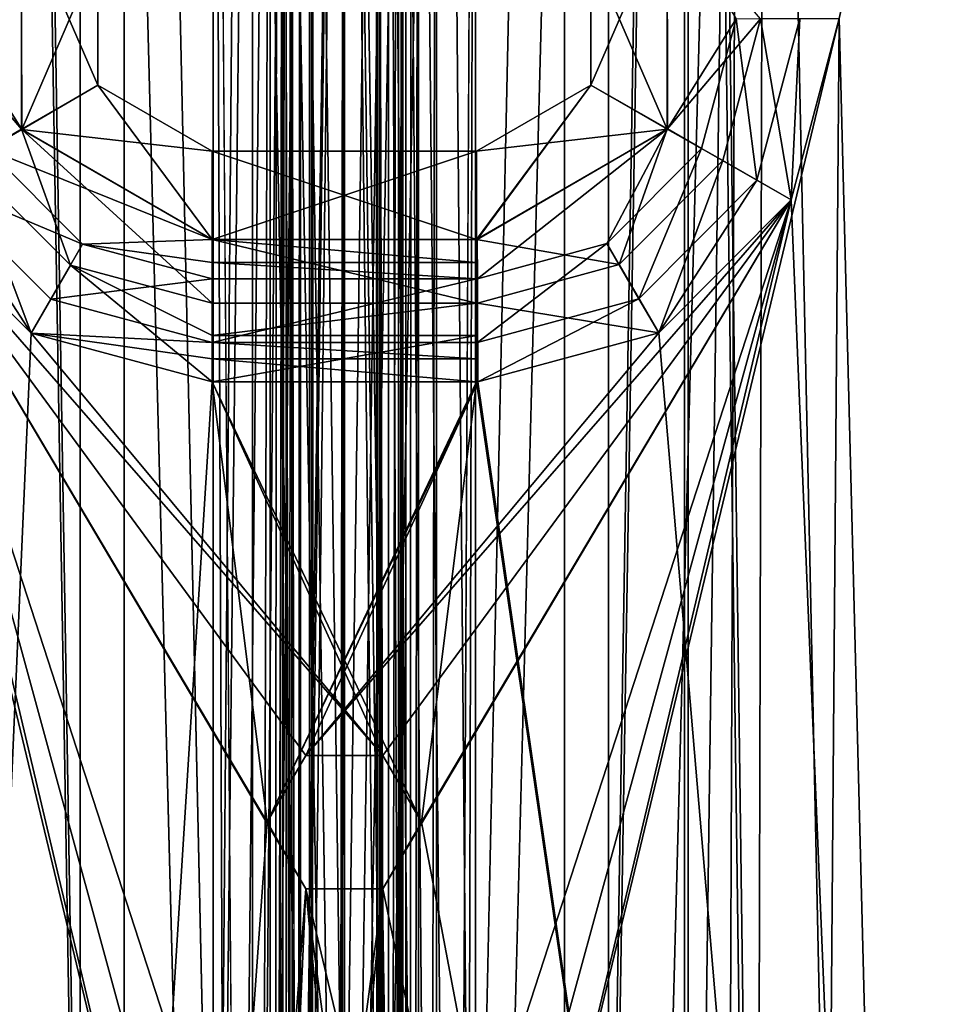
# Model space of a CAD drawing. Header units: millimetres. Extents: x -25 to 25, y -540 to 541.
# Tile 33 of 55: x -7 to 14, y 378 to 400. Entities that reach past the tile are written whole.
import ezdxf

# ---------------------------------------------------------------- set-up
doc = ezdxf.new("R2010")
doc.units = ezdxf.units.MM
doc.header["$LTSCALE"] = 33.374815
for name, color, linetype in [('10', 7, 'CONTINUOUS'), ('2', 7, 'CONTINUOUS'), ('240', 7, 'CONTINUOUS'), ('241', 7, 'CONTINUOUS'), ('243', 7, 'CONTINUOUS'), ('244', 7, 'CONTINUOUS'), ('3', 7, 'CONTINUOUS'), ('375', 7, 'CONTINUOUS'), ('377', 7, 'CONTINUOUS'), ('4', 7, 'CONTINUOUS'), ('409', 7, 'CONTINUOUS'), ('410', 7, 'CONTINUOUS'), ('411', 7, 'CONTINUOUS'), ('415', 7, 'CONTINUOUS'), ('416', 7, 'CONTINUOUS'), ('417', 7, 'CONTINUOUS'), ('418', 7, 'CONTINUOUS'), ('419', 7, 'CONTINUOUS'), ('420', 7, 'CONTINUOUS'), ('421', 7, 'CONTINUOUS'), ('423', 7, 'CONTINUOUS'), ('424', 7, 'CONTINUOUS'), ('425', 7, 'CONTINUOUS'), ('426', 7, 'CONTINUOUS'), ('428', 7, 'CONTINUOUS'), ('429', 7, 'CONTINUOUS'), ('430', 7, 'CONTINUOUS'), ('431', 7, 'CONTINUOUS'), ('432', 7, 'CONTINUOUS'), ('433', 7, 'CONTINUOUS'), ('475', 7, 'CONTINUOUS'), ('476', 7, 'CONTINUOUS'), ('496', 7, 'CONTINUOUS'), ('499', 7, 'CONTINUOUS'), ('5', 7, 'CONTINUOUS'), ('520', 7, 'CONTINUOUS'), ('522', 7, 'CONTINUOUS'), ('523', 7, 'CONTINUOUS'), ('524', 7, 'CONTINUOUS'), ('525', 7, 'CONTINUOUS'), ('526', 7, 'CONTINUOUS'), ('527', 7, 'CONTINUOUS'), ('528', 7, 'CONTINUOUS'), ('529', 7, 'CONTINUOUS'), ('530', 7, 'CONTINUOUS'), ('531', 7, 'CONTINUOUS'), ('532', 7, 'CONTINUOUS'), ('533', 7, 'CONTINUOUS'), ('7', 7, 'CONTINUOUS'), ('8', 7, 'CONTINUOUS'), ('9', 7, 'CONTINUOUS')]:
    doc.layers.add(name, color=color, linetype=linetype)

msp = doc.modelspace()

# ---------------------------------------------------------------- linework, layer by layer
at = {"layer": '10', "linetype": 'CONTINUOUS'}
for points in [[(5, 0, -5), (5, 458.5, -5), (-5, 0, -5), (5, 0, -5)], [(-5, 0, -5), (5, 458.5, -5), (1.25, 435.7, -5), (-5, 0, -5)], [(-5, 458.5, -5), (-5, 0, -5), (-1.25, 435.7, -5), (-5, 458.5, -5)], [(-5, 0, -5), (1.25, 435.7, -5), (0.884, 434.816, -5), (-5, 0, -5)], [(-1.25, 435.7, -5), (-5, 0, -5), (-0.884, 434.816, -5), (-1.25, 435.7, -5)], [(-0.884, 434.816, -5), (-5, 0, -5), (0, 434.45, -5), (-0.884, 434.816, -5)], [(0, 434.45, -5), (-5, 0, -5), (0.884, 434.816, -5), (0, 434.45, -5)]]:
    msp.add_3dface(points, dxfattribs=at)
at = {"layer": '2', "linetype": 'CONTINUOUS'}
for points in [[(6, 458.5, -6), (6, 458.5, 6), (6, 0, 6), (6, 458.5, -6)], [(6, 0, -6), (6, 458.5, -6), (6, 0, 6), (6, 0, -6)]]:
    msp.add_3dface(points, dxfattribs=at)
at = {"layer": '240', "linetype": 'CONTINUOUS'}
for points in [[(7.726, -469.5, 23.776), (-7.725, -469.5, 23.777), (7.725, 470.5, 23.776), (7.726, -469.5, 23.776)], [(-7.725, -469.5, 23.777), (-7.725, 470.5, 23.777), (7.725, 470.5, 23.776), (-7.725, -469.5, 23.777)], [(7.726, -469.5, 23.776), (7.725, 470.5, 23.776), (20.225, 470.5, 14.695), (7.726, -469.5, 23.776)], [(20.225, -469.5, 14.695), (7.726, -469.5, 23.776), (20.225, 470.5, 14.695), (20.225, -469.5, 14.695)]]:
    msp.add_3dface(points, dxfattribs=at)
at = {"layer": '241', "linetype": 'CONTINUOUS'}
for points in [[(-7.726, -469.5, -23.776), (7.725, -469.5, -23.777), (-7.725, 470.5, -23.776), (-7.726, -469.5, -23.776)], [(7.725, -469.5, -23.777), (7.725, 470.5, -23.777), (-7.725, 470.5, -23.776), (7.725, -469.5, -23.777)], [(7.725, -469.5, -23.777), (20.225, -469.5, -14.695), (7.725, 470.5, -23.777), (7.725, -469.5, -23.777)], [(20.225, -469.5, -14.695), (20.225, 470.5, -14.695), (7.725, 470.5, -23.777), (20.225, -469.5, -14.695)]]:
    msp.add_3dface(points, dxfattribs=at)
at = {"layer": '243', "linetype": 'CONTINUOUS'}
for points in [[(7.802, -469.5, -24.014), (-7.803, -469.5, -24.014), (7.802, 470.5, -24.014), (7.802, -469.5, -24.014)], [(7.802, 470.5, -24.014), (-7.803, -469.5, -24.014), (-7.803, 470.5, -24.014), (7.802, 470.5, -24.014)], [(20.427, -469.5, -14.842), (7.802, -469.5, -24.014), (20.427, 470.5, -14.842), (20.427, -469.5, -14.842)], [(20.427, 470.5, -14.842), (7.802, -469.5, -24.014), (7.802, 470.5, -24.014), (20.427, 470.5, -14.842)]]:
    msp.add_3dface(points, dxfattribs=at)
at = {"layer": '244', "linetype": 'CONTINUOUS'}
for points in [[(-7.802, -469.5, 24.014), (7.803, -469.5, 24.014), (-7.802, 470.5, 24.014), (-7.802, -469.5, 24.014)], [(-7.802, 470.5, 24.014), (7.803, -469.5, 24.014), (7.803, 470.5, 24.014), (-7.802, 470.5, 24.014)], [(7.803, -469.5, 24.014), (20.428, -469.5, 14.842), (7.803, 470.5, 24.014), (7.803, -469.5, 24.014)], [(7.803, 470.5, 24.014), (20.428, -469.5, 14.842), (20.428, 470.5, 14.842), (7.803, 470.5, 24.014)]]:
    msp.add_3dface(points, dxfattribs=at)
at = {"layer": '3', "linetype": 'CONTINUOUS'}
for points in [[(-6, 458.5, -6), (6, 0, -6), (-6, 0, -6), (-6, 458.5, -6)], [(6, 0, -6), (-6, 458.5, -6), (-2.25, 435.7, -6), (6, 0, -6)], [(6, 458.5, -6), (6, 0, -6), (2.25, 435.7, -6), (6, 458.5, -6)], [(6, 0, -6), (-2.25, 435.7, -6), (-1.591, 434.109, -6), (6, 0, -6)], [(2.25, 435.7, -6), (6, 0, -6), (1.591, 434.109, -6), (2.25, 435.7, -6)], [(0, 433.45, -6), (6, 0, -6), (-1.591, 434.109, -6), (0, 433.45, -6)], [(1.591, 434.109, -6), (6, 0, -6), (0, 433.45, -6), (1.591, 434.109, -6)]]:
    msp.add_3dface(points, dxfattribs=at)
at = {"layer": '375', "linetype": 'CONTINUOUS'}
for points in [[(16.726, 424.966, -523.1), (11.236, 399.98, -523.1), (10.625, 322.482, -523.1), (16.726, 424.966, -523.1)], [(12.375, 322.482, -523.1), (16.726, 424.966, -523.1), (10.625, 322.482, -523.1), (12.375, 322.482, -523.1)], [(13.25, 320.966, -523.1), (16.726, 424.966, -523.1), (12.375, 322.482, -523.1), (13.25, 320.966, -523.1)], [(16.726, 172.966, -523.1), (16.726, 424.966, -523.1), (13.25, 320.966, -523.1), (16.726, 172.966, -523.1)], [(11.236, 399.98, -523.1), (10.142, 395.864, -523.1), (1.75, 360.466, -523.1), (11.236, 399.98, -523.1)], [(10.625, 322.482, -523.1), (11.236, 399.98, -523.1), (1.75, 360.466, -523.1), (10.625, 322.482, -523.1)], [(-10.128, 395.841, -523.1), (-16.726, 172.966, -523.1), (-7.114, 392.832, -523.1), (-10.128, 395.841, -523.1)], [(10.142, 395.864, -523.1), (7.138, 392.845, -523.1), (-0.875, 383.246, -523.1), (10.142, 395.864, -523.1)], [(0.875, 383.246, -523.1), (10.142, 395.864, -523.1), (-0.875, 383.246, -523.1), (0.875, 383.246, -523.1)], [(10.142, 395.864, -523.1), (0.875, 380.215, -523.1), (-0.875, 361.982, -523.1), (10.142, 395.864, -523.1)], [(0.875, 361.982, -523.1), (10.142, 395.864, -523.1), (-0.875, 361.982, -523.1), (0.875, 361.982, -523.1)], [(1.75, 381.73, -523.1), (10.142, 395.864, -523.1), (0.875, 383.246, -523.1), (1.75, 381.73, -523.1)], [(10.142, 395.864, -523.1), (1.75, 381.73, -523.1), (0.875, 380.215, -523.1), (10.142, 395.864, -523.1)], [(1.75, 360.466, -523.1), (10.142, 395.864, -523.1), (0.875, 361.982, -523.1), (1.75, 360.466, -523.1)], [(-7.114, 392.832, -523.1), (-16.726, 172.966, -523.1), (-3, 391.73, -523.1), (-7.114, 392.832, -523.1)], [(7.138, 392.845, -523.1), (3.027, 391.73, -523.1), (-0.875, 383.246, -523.1), (7.138, 392.845, -523.1)], [(-3, 391.73, -523.1), (-16.726, 172.966, -523.1), (-1.75, 381.73, -523.1), (-3, 391.73, -523.1)], [(3, 391.73, -523.1), (-3, 391.73, -523.1), (-1.75, 381.73, -523.1), (3, 391.73, -523.1)], [(3.014, 391.73, -523.1), (3, 391.73, -523.1), (-1.75, 381.73, -523.1), (3.014, 391.73, -523.1)], [(3.027, 391.73, -523.1), (3.014, 391.73, -523.1), (-1.75, 381.73, -523.1), (3.027, 391.73, -523.1)], [(-0.875, 383.246, -523.1), (3.027, 391.73, -523.1), (-1.75, 381.73, -523.1), (-0.875, 383.246, -523.1)], [(-1.75, 381.73, -523.1), (-16.726, 172.966, -523.1), (-0.875, 380.215, -523.1), (-1.75, 381.73, -523.1)], [(-0.875, 380.215, -523.1), (-16.726, 172.966, -523.1), (-1.75, 360.466, -523.1), (-0.875, 380.215, -523.1)], [(0.875, 380.215, -523.1), (-0.875, 380.215, -523.1), (-1.75, 360.466, -523.1), (0.875, 380.215, -523.1)], [(-0.875, 361.982, -523.1), (0.875, 380.215, -523.1), (-1.75, 360.466, -523.1), (-0.875, 361.982, -523.1)]]:
    msp.add_3dface(points, dxfattribs=at)
at = {"layer": '377', "linetype": 'CONTINUOUS'}
for points in [[(-16.726, 172.966, -524.1), (-16.726, 424.966, -524.1), (-1.75, 232.966, -524.1), (-16.726, 172.966, -524.1)], [(-16.726, 424.966, -524.1), (-11.236, 399.953, -524.1), (0.875, 234.482, -524.1), (-16.726, 424.966, -524.1)], [(-1.75, 232.966, -524.1), (-16.726, 424.966, -524.1), (-0.875, 234.482, -524.1), (-1.75, 232.966, -524.1)], [(-0.875, 234.482, -524.1), (-16.726, 424.966, -524.1), (0.875, 234.482, -524.1), (-0.875, 234.482, -524.1)], [(11.236, 399.98, -524.1), (16.726, 424.966, -524.1), (13.25, 320.966, -524.1), (11.236, 399.98, -524.1)], [(16.726, 424.966, -524.1), (16.726, 172.966, -524.1), (13.25, 320.966, -524.1), (16.726, 424.966, -524.1)], [(-11.236, 399.953, -524.1), (-10.128, 395.84, -524.1), (-1.75, 360.466, -524.1), (-11.236, 399.953, -524.1)], [(-11.236, 399.953, -524.1), (-1.75, 360.466, -524.1), (0.875, 234.482, -524.1), (-11.236, 399.953, -524.1)], [(10.142, 395.864, -524.1), (11.236, 399.98, -524.1), (13.25, 320.966, -524.1), (10.142, 395.864, -524.1)], [(-10.128, 395.84, -524.1), (-7.114, 392.832, -524.1), (0.875, 383.246, -524.1), (-10.128, 395.84, -524.1)], [(-1.75, 381.73, -524.1), (-10.128, 395.84, -524.1), (-0.875, 383.246, -524.1), (-1.75, 381.73, -524.1)], [(-10.128, 395.84, -524.1), (-1.75, 381.73, -524.1), (-0.875, 380.215, -524.1), (-10.128, 395.84, -524.1)], [(-0.875, 383.246, -524.1), (-10.128, 395.84, -524.1), (0.875, 383.246, -524.1), (-0.875, 383.246, -524.1)], [(-10.128, 395.84, -524.1), (-0.875, 380.215, -524.1), (0.875, 361.982, -524.1), (-10.128, 395.84, -524.1)], [(-1.75, 360.466, -524.1), (-10.128, 395.84, -524.1), (-0.875, 361.982, -524.1), (-1.75, 360.466, -524.1)], [(-0.875, 361.982, -524.1), (-10.128, 395.84, -524.1), (0.875, 361.982, -524.1), (-0.875, 361.982, -524.1)], [(7.138, 392.845, -524.1), (10.142, 395.864, -524.1), (13.25, 320.966, -524.1), (7.138, 392.845, -524.1)], [(-7.114, 392.832, -524.1), (-3, 391.73, -524.1), (0.875, 383.246, -524.1), (-7.114, 392.832, -524.1)], [(3.027, 391.73, -524.1), (7.138, 392.845, -524.1), (13.25, 320.966, -524.1), (3.027, 391.73, -524.1)], [(-3, 391.73, -524.1), (3, 391.73, -524.1), (1.75, 381.73, -524.1), (-3, 391.73, -524.1)], [(0.875, 383.246, -524.1), (-3, 391.73, -524.1), (1.75, 381.73, -524.1), (0.875, 383.246, -524.1)], [(1.75, 381.73, -524.1), (3, 391.73, -524.1), (13.25, 320.966, -524.1), (1.75, 381.73, -524.1)], [(3, 391.73, -524.1), (3.014, 391.73, -524.1), (13.25, 320.966, -524.1), (3, 391.73, -524.1)], [(3.014, 391.73, -524.1), (3.027, 391.73, -524.1), (13.25, 320.966, -524.1), (3.014, 391.73, -524.1)], [(0.875, 380.215, -524.1), (1.75, 381.73, -524.1), (13.25, 320.966, -524.1), (0.875, 380.215, -524.1)], [(-0.875, 380.215, -524.1), (0.875, 380.215, -524.1), (13.25, 320.966, -524.1), (-0.875, 380.215, -524.1)], [(-0.875, 380.215, -524.1), (13.25, 320.966, -524.1), (1.75, 360.466, -524.1), (-0.875, 380.215, -524.1)], [(0.875, 361.982, -524.1), (-0.875, 380.215, -524.1), (1.75, 360.466, -524.1), (0.875, 361.982, -524.1)]]:
    msp.add_3dface(points, dxfattribs=at)
at = {"layer": '4', "linetype": 'CONTINUOUS'}
for points in [[(-6, 458.5, 6), (-6, 458.5, -6), (-6, 0, -6), (-6, 458.5, 6)], [(-6, 458.5, 6), (-6, 0, -6), (-6, 0, 6), (-6, 458.5, 6)]]:
    msp.add_3dface(points, dxfattribs=at)
at = {"layer": '409', "linetype": 'CONTINUOUS'}
for points in [[(-7.114, 392.832, -524.1), (-10.128, 395.84, -524.1), (-9.354, 396.288, -524.653), (-7.114, 392.832, -524.1)], [(-6.667, 393.606, -524.653), (-7.114, 392.832, -524.1), (-9.354, 396.288, -524.653), (-6.667, 393.606, -524.653)], [(-3, 392.625, -524.653), (-7.114, 392.832, -524.1), (-6.667, 393.606, -524.653), (-3, 392.625, -524.653)], [(-3, 391.73, -524.1), (-7.114, 392.832, -524.1), (-3, 392.256, -524.249), (-3, 391.73, -524.1)], [(-3, 392.256, -524.249), (-7.114, 392.832, -524.1), (-3, 392.625, -524.653), (-3, 392.256, -524.249)]]:
    msp.add_3dface(points, dxfattribs=at)
at = {"layer": '410', "linetype": 'CONTINUOUS'}
for points in [[(-3, 392.256, -524.249), (-3, 392.625, -524.653), (3, 392.256, -524.249), (-3, 392.256, -524.249)], [(3, 392.256, -524.249), (-3, 392.625, -524.653), (3, 392.625, -524.653), (3, 392.256, -524.249)], [(3, 391.73, -524.1), (-3, 391.73, -524.1), (-3, 392.256, -524.249), (3, 391.73, -524.1)], [(3, 391.73, -524.1), (-3, 392.256, -524.249), (3, 392.256, -524.249), (3, 391.73, -524.1)]]:
    msp.add_3dface(points, dxfattribs=at)
at = {"layer": '411', "linetype": 'CONTINUOUS'}
for points in [[(10.342, 399.978, -524.653), (10.142, 395.864, -524.1), (9.366, 396.309, -524.653), (10.342, 399.978, -524.653)], [(11.236, 399.98, -524.1), (10.142, 395.864, -524.1), (10.342, 399.978, -524.653), (11.236, 399.98, -524.1)], [(9.366, 396.309, -524.653), (7.138, 392.845, -524.1), (6.688, 393.618, -524.653), (9.366, 396.309, -524.653)], [(10.142, 395.864, -524.1), (7.138, 392.845, -524.1), (9.366, 396.309, -524.653), (10.142, 395.864, -524.1)], [(6.688, 393.618, -524.653), (3.027, 391.73, -524.1), (3.024, 392.625, -524.653), (6.688, 393.618, -524.653)], [(7.138, 392.845, -524.1), (3.027, 391.73, -524.1), (6.688, 393.618, -524.653), (7.138, 392.845, -524.1)], [(3.014, 391.73, -524.1), (3, 391.73, -524.1), (3.012, 392.625, -524.653), (3.014, 391.73, -524.1)], [(3, 391.73, -524.1), (3, 392.256, -524.249), (3.012, 392.625, -524.653), (3, 391.73, -524.1)], [(3, 392.256, -524.249), (3, 392.625, -524.653), (3.012, 392.625, -524.653), (3, 392.256, -524.249)], [(3.024, 392.625, -524.653), (3.014, 391.73, -524.1), (3.012, 392.625, -524.653), (3.024, 392.625, -524.653)], [(3.027, 391.73, -524.1), (3.014, 391.73, -524.1), (3.024, 392.625, -524.653), (3.027, 391.73, -524.1)]]:
    msp.add_3dface(points, dxfattribs=at)
at = {"layer": '415', "linetype": 'CONTINUOUS'}
for points in [[(-7.327, 397.462, -528.1), (-7.336, 402.457, -528.1), (-5.598, 401.466, -528.1), (-7.327, 397.462, -528.1)], [(7.327, 402.471, -528.1), (7.336, 397.476, -528.1), (5.598, 398.467, -528.1), (7.327, 402.471, -528.1)], [(5.598, 401.466, -528.1), (7.327, 402.471, -528.1), (5.598, 398.467, -528.1), (5.598, 401.466, -528.1)], [(-5.598, 398.466, -528.1), (-7.327, 397.462, -528.1), (-5.598, 401.466, -528.1), (-5.598, 398.466, -528.1)], [(-3, 396.966, -528.1), (-7.327, 397.462, -528.1), (-5.598, 398.466, -528.1), (-3, 396.966, -528.1)], [(3.008, 394.966, -528.1), (3, 394.966, -528.1), (5.598, 398.467, -528.1), (3.008, 394.966, -528.1)], [(5.598, 398.467, -528.1), (3, 394.966, -528.1), (3, 396.966, -528.1), (5.598, 398.467, -528.1)], [(3.017, 394.966, -528.1), (3.008, 394.966, -528.1), (5.598, 398.467, -528.1), (3.017, 394.966, -528.1)], [(7.336, 397.476, -528.1), (3.017, 394.966, -528.1), (5.598, 398.467, -528.1), (7.336, 397.476, -528.1)], [(-3, 394.966, -528.1), (-7.327, 397.462, -528.1), (-3, 396.966, -528.1), (-3, 394.966, -528.1)], [(3, 394.966, -528.1), (-3, 394.966, -528.1), (3, 396.966, -528.1), (3, 394.966, -528.1)], [(3, 396.966, -528.1), (-3, 394.966, -528.1), (-3, 396.966, -528.1), (3, 396.966, -528.1)]]:
    msp.add_3dface(points, dxfattribs=at)
at = {"layer": '416', "linetype": 'CONTINUOUS'}
for points in [[(-7.336, 402.457, -528.1), (-7.327, 397.462, -528.1), (-8.894, 399.957, -527.547), (-7.336, 402.457, -528.1)], [(-8.894, 399.957, -527.547), (-7.327, 397.462, -528.1), (-8.101, 397.013, -527.547), (-8.894, 399.957, -527.547)], [(-7.327, 397.462, -528.1), (-3, 394.966, -528.1), (-8.101, 397.013, -527.547), (-7.327, 397.462, -528.1)], [(-8.101, 397.013, -527.547), (-3, 394.966, -528.1), (-5.944, 394.86, -527.547), (-8.101, 397.013, -527.547)], [(-5.944, 394.86, -527.547), (-3, 394.966, -528.1), (-3, 394.441, -527.951), (-5.944, 394.86, -527.547)], [(-3, 394.072, -527.547), (-5.944, 394.86, -527.547), (-3, 394.441, -527.951), (-3, 394.072, -527.547)]]:
    msp.add_3dface(points, dxfattribs=at)
at = {"layer": '417', "linetype": 'CONTINUOUS'}
for points in [[(-9.354, 396.288, -524.653), (-8.101, 397.013, -527.547), (-5.944, 394.86, -527.547), (-9.354, 396.288, -524.653)], [(-6.667, 393.606, -524.653), (-9.354, 396.288, -524.653), (-5.944, 394.86, -527.547), (-6.667, 393.606, -524.653)], [(-6.667, 393.606, -524.653), (-5.944, 394.86, -527.547), (-3, 394.072, -527.547), (-6.667, 393.606, -524.653)], [(-3, 392.625, -524.653), (-6.667, 393.606, -524.653), (-3, 394.072, -527.547), (-3, 392.625, -524.653)]]:
    msp.add_3dface(points, dxfattribs=at)
at = {"layer": '418', "linetype": 'CONTINUOUS'}
for points in [[(3, 392.625, -524.653), (-3, 392.625, -524.653), (3, 394.072, -527.547), (3, 392.625, -524.653)], [(-3, 392.625, -524.653), (-3, 394.072, -527.547), (3, 394.072, -527.547), (-3, 392.625, -524.653)]]:
    msp.add_3dface(points, dxfattribs=at)
at = {"layer": '419', "linetype": 'CONTINUOUS'}
for points in [[(-3, 394.966, -528.1), (3, 394.966, -528.1), (3, 394.441, -527.951), (-3, 394.966, -528.1)], [(-3, 394.441, -527.951), (-3, 394.966, -528.1), (3, 394.441, -527.951), (-3, 394.441, -527.951)], [(-3, 394.072, -527.547), (-3, 394.441, -527.951), (3, 394.072, -527.547), (-3, 394.072, -527.547)], [(3, 394.072, -527.547), (-3, 394.441, -527.951), (3, 394.441, -527.951), (3, 394.072, -527.547)]]:
    msp.add_3dface(points, dxfattribs=at)
at = {"layer": '420', "linetype": 'CONTINUOUS'}
for points in [[(7.336, 397.476, -528.1), (7.327, 402.471, -528.1), (8.894, 399.976, -527.547), (7.336, 397.476, -528.1)], [(8.111, 397.03, -527.547), (7.336, 397.476, -528.1), (8.894, 399.976, -527.547), (8.111, 397.03, -527.547)], [(3.017, 394.966, -528.1), (7.336, 397.476, -528.1), (3.019, 394.072, -527.547), (3.017, 394.966, -528.1)], [(3.019, 394.072, -527.547), (7.336, 397.476, -528.1), (5.961, 394.87, -527.547), (3.019, 394.072, -527.547)], [(5.961, 394.87, -527.547), (7.336, 397.476, -528.1), (8.111, 397.03, -527.547), (5.961, 394.87, -527.547)], [(3, 394.966, -528.1), (3.008, 394.966, -528.1), (3, 394.441, -527.951), (3, 394.966, -528.1)], [(3.008, 394.966, -528.1), (3, 394.072, -527.547), (3, 394.441, -527.951), (3.008, 394.966, -528.1)], [(3, 394.072, -527.547), (3.008, 394.966, -528.1), (3.01, 394.072, -527.547), (3, 394.072, -527.547)], [(3.008, 394.966, -528.1), (3.017, 394.966, -528.1), (3.01, 394.072, -527.547), (3.008, 394.966, -528.1)], [(3.01, 394.072, -527.547), (3.017, 394.966, -528.1), (3.019, 394.072, -527.547), (3.01, 394.072, -527.547)]]:
    msp.add_3dface(points, dxfattribs=at)
at = {"layer": '421', "linetype": 'CONTINUOUS'}
for points in [[(9.366, 396.309, -524.653), (8.111, 397.03, -527.547), (8.894, 399.976, -527.547), (9.366, 396.309, -524.653)], [(10.342, 399.978, -524.653), (9.366, 396.309, -524.653), (8.894, 399.976, -527.547), (10.342, 399.978, -524.653)], [(6.688, 393.618, -524.653), (5.961, 394.87, -527.547), (8.111, 397.03, -527.547), (6.688, 393.618, -524.653)], [(9.366, 396.309, -524.653), (6.688, 393.618, -524.653), (8.111, 397.03, -527.547), (9.366, 396.309, -524.653)], [(3.024, 392.625, -524.653), (3.019, 394.072, -527.547), (5.961, 394.87, -527.547), (3.024, 392.625, -524.653)], [(6.688, 393.618, -524.653), (3.024, 392.625, -524.653), (5.961, 394.87, -527.547), (6.688, 393.618, -524.653)], [(3.012, 392.625, -524.653), (3, 392.625, -524.653), (3.01, 394.072, -527.547), (3.012, 392.625, -524.653)], [(3, 392.625, -524.653), (3, 394.072, -527.547), (3.01, 394.072, -527.547), (3, 392.625, -524.653)], [(3.012, 392.625, -524.653), (3.01, 394.072, -527.547), (3.019, 394.072, -527.547), (3.012, 392.625, -524.653)], [(3.024, 392.625, -524.653), (3.012, 392.625, -524.653), (3.019, 394.072, -527.547), (3.024, 392.625, -524.653)]]:
    msp.add_3dface(points, dxfattribs=at)
at = {"layer": '423', "linetype": 'CONTINUOUS'}
for points in [[(-5.598, 398.466, -528.1), (-5.598, 401.466, -528.1), (-5.598, 398.467, -527.1), (-5.598, 398.466, -528.1)], [(-5.598, 398.467, -527.1), (-5.598, 401.466, -528.1), (-5.598, 401.466, -527.1), (-5.598, 398.467, -527.1)], [(-3, 396.966, -527.1), (-5.598, 398.466, -528.1), (-5.598, 398.467, -527.1), (-3, 396.966, -527.1)], [(-3, 396.966, -528.1), (-5.598, 398.466, -528.1), (-3, 396.966, -527.1), (-3, 396.966, -528.1)]]:
    msp.add_3dface(points, dxfattribs=at)
at = {"layer": '424', "linetype": 'CONTINUOUS'}
for points in [[(3, 396.966, -528.1), (-3, 396.966, -528.1), (3, 396.966, -527.1), (3, 396.966, -528.1)], [(-3, 396.966, -528.1), (-3, 396.966, -527.1), (3, 396.966, -527.1), (-3, 396.966, -528.1)]]:
    msp.add_3dface(points, dxfattribs=at)
at = {"layer": '425', "linetype": 'CONTINUOUS'}
for points in [[(5.598, 401.466, -528.1), (5.598, 398.467, -528.1), (5.598, 401.466, -527.1), (5.598, 401.466, -528.1)], [(5.598, 401.466, -527.1), (5.598, 398.467, -528.1), (5.598, 398.466, -527.1), (5.598, 401.466, -527.1)], [(5.598, 398.467, -528.1), (3, 396.966, -528.1), (5.598, 398.466, -527.1), (5.598, 398.467, -528.1)], [(3, 396.966, -528.1), (3, 396.966, -527.1), (5.598, 398.466, -527.1), (3, 396.966, -528.1)]]:
    msp.add_3dface(points, dxfattribs=at)
at = {"layer": '426', "linetype": 'CONTINUOUS'}
for points in [[(-5.598, 398.467, -527.1), (-5.598, 401.466, -527.1), (-7.33, 402.466, -527.1), (-5.598, 398.467, -527.1)], [(-7.33, 397.466, -527.1), (-5.598, 398.467, -527.1), (-7.33, 402.466, -527.1), (-7.33, 397.466, -527.1)], [(7.33, 402.466, -527.1), (5.598, 401.466, -527.1), (7.33, 397.466, -527.1), (7.33, 402.466, -527.1)], [(5.598, 401.466, -527.1), (5.598, 398.466, -527.1), (7.33, 397.466, -527.1), (5.598, 401.466, -527.1)], [(-3, 394.966, -527.1), (-5.598, 398.467, -527.1), (-7.33, 397.466, -527.1), (-3, 394.966, -527.1)], [(-3, 396.966, -527.1), (-5.598, 398.467, -527.1), (-3, 394.966, -527.1), (-3, 396.966, -527.1)], [(5.598, 398.466, -527.1), (3, 396.966, -527.1), (7.33, 397.466, -527.1), (5.598, 398.466, -527.1)], [(7.33, 397.466, -527.1), (3, 396.966, -527.1), (3, 394.966, -527.1), (7.33, 397.466, -527.1)], [(3, 396.966, -527.1), (-3, 396.966, -527.1), (3, 394.966, -527.1), (3, 396.966, -527.1)], [(3, 394.966, -527.1), (-3, 396.966, -527.1), (-3, 394.966, -527.1), (3, 394.966, -527.1)]]:
    msp.add_3dface(points, dxfattribs=at)
at = {"layer": '428', "linetype": 'CONTINUOUS'}
for points in [[(-7.33, 397.466, -527.1), (-7.33, 402.466, -527.1), (-9.447, 399.956, -524.206), (-7.33, 397.466, -527.1)], [(-8.58, 396.736, -524.206), (-7.33, 397.466, -527.1), (-9.447, 399.956, -524.206), (-8.58, 396.736, -524.206)], [(-6.22, 394.381, -524.206), (-7.33, 397.466, -527.1), (-8.58, 396.736, -524.206), (-6.22, 394.381, -524.206)], [(-3, 394.966, -527.1), (-7.33, 397.466, -527.1), (-3, 393.519, -524.206), (-3, 394.966, -527.1)], [(-3, 393.519, -524.206), (-7.33, 397.466, -527.1), (-6.22, 394.381, -524.206), (-3, 393.519, -524.206)]]:
    msp.add_3dface(points, dxfattribs=at)
at = {"layer": '429', "linetype": 'CONTINUOUS'}
for points in [[(3, 394.966, -527.1), (-3, 394.966, -527.1), (3, 393.519, -524.206), (3, 394.966, -527.1)], [(-3, 394.966, -527.1), (-3, 393.519, -524.206), (3, 393.519, -524.206), (-3, 394.966, -527.1)]]:
    msp.add_3dface(points, dxfattribs=at)
at = {"layer": '430', "linetype": 'CONTINUOUS'}
for points in [[(7.33, 402.466, -527.1), (7.33, 397.466, -527.1), (9.447, 399.977, -524.206), (7.33, 402.466, -527.1)], [(9.447, 399.977, -524.206), (7.33, 397.466, -527.1), (8.59, 396.755, -524.206), (9.447, 399.977, -524.206)], [(7.33, 397.466, -527.1), (3, 394.966, -527.1), (6.239, 394.392, -524.206), (7.33, 397.466, -527.1)], [(8.59, 396.755, -524.206), (7.33, 397.466, -527.1), (6.239, 394.392, -524.206), (8.59, 396.755, -524.206)], [(3, 394.966, -527.1), (3, 393.519, -524.206), (3.011, 393.519, -524.206), (3, 394.966, -527.1)], [(6.239, 394.392, -524.206), (3, 394.966, -527.1), (3.021, 393.519, -524.206), (6.239, 394.392, -524.206)], [(3.021, 393.519, -524.206), (3, 394.966, -527.1), (3.011, 393.519, -524.206), (3.021, 393.519, -524.206)]]:
    msp.add_3dface(points, dxfattribs=at)
at = {"layer": '431', "linetype": 'CONTINUOUS'}
for points in [[(10.142, 395.864, -523.1), (9.447, 399.977, -524.206), (8.59, 396.755, -524.206), (10.142, 395.864, -523.1)], [(10.142, 395.864, -523.1), (11.236, 399.98, -523.1), (9.447, 399.977, -524.206), (10.142, 395.864, -523.1)], [(7.138, 392.845, -523.1), (8.59, 396.755, -524.206), (6.239, 394.392, -524.206), (7.138, 392.845, -523.1)], [(7.138, 392.845, -523.1), (10.142, 395.864, -523.1), (8.59, 396.755, -524.206), (7.138, 392.845, -523.1)], [(7.138, 392.845, -523.1), (6.239, 394.392, -524.206), (3.021, 393.519, -524.206), (7.138, 392.845, -523.1)], [(3, 393.519, -524.206), (3.014, 391.73, -523.1), (3.011, 393.519, -524.206), (3, 393.519, -524.206)], [(3.014, 391.73, -523.1), (3, 393.519, -524.206), (3, 392.782, -523.399), (3.014, 391.73, -523.1)], [(3.014, 391.73, -523.1), (3.027, 391.73, -523.1), (3.011, 393.519, -524.206), (3.014, 391.73, -523.1)], [(3.027, 391.73, -523.1), (3.021, 393.519, -524.206), (3.011, 393.519, -524.206), (3.027, 391.73, -523.1)], [(3.027, 391.73, -523.1), (7.138, 392.845, -523.1), (3.021, 393.519, -524.206), (3.027, 391.73, -523.1)], [(3, 391.73, -523.1), (3.014, 391.73, -523.1), (3, 392.782, -523.399), (3, 391.73, -523.1)]]:
    msp.add_3dface(points, dxfattribs=at)
at = {"layer": '432', "linetype": 'CONTINUOUS'}
for points in [[(3, 393.519, -524.206), (-3, 393.519, -524.206), (-3, 392.782, -523.399), (3, 393.519, -524.206)], [(3, 392.782, -523.399), (3, 393.519, -524.206), (-3, 392.782, -523.399), (3, 392.782, -523.399)], [(-3, 391.73, -523.1), (3, 391.73, -523.1), (3, 392.782, -523.399), (-3, 391.73, -523.1)], [(-3, 391.73, -523.1), (3, 392.782, -523.399), (-3, 392.782, -523.399), (-3, 391.73, -523.1)]]:
    msp.add_3dface(points, dxfattribs=at)
at = {"layer": '433', "linetype": 'CONTINUOUS'}
for points in [[(-10.128, 395.841, -523.1), (-7.114, 392.832, -523.1), (-8.58, 396.736, -524.206), (-10.128, 395.841, -523.1)], [(-7.114, 392.832, -523.1), (-6.22, 394.381, -524.206), (-8.58, 396.736, -524.206), (-7.114, 392.832, -523.1)], [(-7.114, 392.832, -523.1), (-3, 391.73, -523.1), (-6.22, 394.381, -524.206), (-7.114, 392.832, -523.1)], [(-6.22, 394.381, -524.206), (-3, 391.73, -523.1), (-3, 392.782, -523.399), (-6.22, 394.381, -524.206)], [(-3, 393.519, -524.206), (-6.22, 394.381, -524.206), (-3, 392.782, -523.399), (-3, 393.519, -524.206)]]:
    msp.add_3dface(points, dxfattribs=at)
at = {"layer": '475', "linetype": 'CONTINUOUS'}
for points in [[(-0.875, 383.246, -523.1), (-1.75, 381.73, -523.1), (-0.875, 383.246, -524.1), (-0.875, 383.246, -523.1)], [(-1.75, 381.73, -523.1), (-1.75, 381.73, -524.1), (-0.875, 383.246, -524.1), (-1.75, 381.73, -523.1)], [(0.875, 383.246, -523.1), (-0.875, 383.246, -523.1), (0.875, 383.246, -524.1), (0.875, 383.246, -523.1)], [(-0.875, 383.246, -523.1), (-0.875, 383.246, -524.1), (0.875, 383.246, -524.1), (-0.875, 383.246, -523.1)], [(1.75, 381.73, -523.1), (0.875, 383.246, -523.1), (1.75, 381.73, -524.1), (1.75, 381.73, -523.1)], [(0.875, 383.246, -523.1), (0.875, 383.246, -524.1), (1.75, 381.73, -524.1), (0.875, 383.246, -523.1)]]:
    msp.add_3dface(points, dxfattribs=at)
at = {"layer": '476', "linetype": 'CONTINUOUS'}
for points in [[(-1.75, 381.73, -523.1), (-0.875, 380.215, -523.1), (-1.75, 381.73, -524.1), (-1.75, 381.73, -523.1)], [(-1.75, 381.73, -524.1), (-0.875, 380.215, -523.1), (-0.875, 380.215, -524.1), (-1.75, 381.73, -524.1)], [(0.875, 380.215, -523.1), (1.75, 381.73, -523.1), (0.875, 380.215, -524.1), (0.875, 380.215, -523.1)], [(1.75, 381.73, -523.1), (1.75, 381.73, -524.1), (0.875, 380.215, -524.1), (1.75, 381.73, -523.1)], [(-0.875, 380.215, -523.1), (0.875, 380.215, -523.1), (-0.875, 380.215, -524.1), (-0.875, 380.215, -523.1)], [(0.875, 380.215, -523.1), (0.875, 380.215, -524.1), (-0.875, 380.215, -524.1), (0.875, 380.215, -523.1)]]:
    msp.add_3dface(points, dxfattribs=at)
at = {"layer": '496', "linetype": 'CONTINUOUS'}
for points in [[(-7.69, -85.034, -485.894), (-8.993, 434.966, -486.389), (-2.089, 428.966, -484.693), (-7.69, -85.034, -485.894)], [(8.993, 434.966, -486.389), (6.975, -85.034, -485.659), (2.089, -79.034, -484.693), (8.993, 434.966, -486.389)], [(2.089, 428.966, -484.693), (8.993, 434.966, -486.389), (2.089, 174.966, -484.693), (2.089, 428.966, -484.693)], [(2.089, 174.966, -484.693), (8.993, 434.966, -486.389), (2.089, -79.034, -484.693), (2.089, 174.966, -484.693)], [(18.923, -85.034, -494.165), (6.975, -85.034, -485.659), (16.617, 434.966, -491.483), (18.923, -85.034, -494.165)], [(16.617, 434.966, -491.483), (6.975, -85.034, -485.659), (8.993, 434.966, -486.389), (16.617, 434.966, -491.483)], [(-2.089, 174.966, -484.693), (-7.69, -85.034, -485.894), (-2.089, 428.966, -484.693), (-2.089, 174.966, -484.693)]]:
    msp.add_3dface(points, dxfattribs=at)
at = {"layer": '499', "linetype": 'CONTINUOUS'}
for points in [[(-9.567, 434.966, -485.003), (-7.41, -85.034, -484.223), (0, 434.966, -483.1), (-9.567, 434.966, -485.003)], [(-7.41, -85.034, -484.223), (8.196, -85.034, -484.482), (0, 434.966, -483.1), (-7.41, -85.034, -484.223)], [(0, 434.966, -483.1), (8.196, -85.034, -484.482), (9.567, 434.966, -485.003), (0, 434.966, -483.1)], [(8.196, -85.034, -484.482), (20.608, -85.034, -493.946), (9.567, 434.966, -485.003), (8.196, -85.034, -484.482)], [(9.567, 434.966, -485.003), (20.608, -85.034, -493.946), (17.678, 434.966, -490.422), (9.567, 434.966, -485.003)]]:
    msp.add_3dface(points, dxfattribs=at)
at = {"layer": '5', "linetype": 'CONTINUOUS'}
for points in [[(6, 0, 6), (6, 458.5, 6), (-6, 0, 6), (6, 0, 6)], [(-6, 0, 6), (6, 458.5, 6), (2.25, 435.7, 6), (-6, 0, 6)], [(-6, 458.5, 6), (-6, 0, 6), (-2.25, 435.7, 6), (-6, 458.5, 6)], [(-6, 0, 6), (2.25, 435.7, 6), (1.591, 434.109, 6), (-6, 0, 6)], [(-2.25, 435.7, 6), (-6, 0, 6), (-1.591, 434.109, 6), (-2.25, 435.7, 6)], [(-1.591, 434.109, 6), (-6, 0, 6), (0, 433.45, 6), (-1.591, 434.109, 6)], [(0, 433.45, 6), (-6, 0, 6), (1.591, 434.109, 6), (0, 433.45, 6)]]:
    msp.add_3dface(points, dxfattribs=at)
at = {"layer": '520', "linetype": 'CONTINUOUS'}
for points in [[(-1.682, 428.966, -493.953), (-1.525, 428.966, -493.982), (-1.682, 174.966, -493.953), (-1.682, 428.966, -493.953)], [(-1.396, 428.966, -493.888), (-1.396, 174.966, -493.888), (-1.682, 174.966, -493.953), (-1.396, 428.966, -493.888)], [(-1.525, 428.966, -493.982), (-1.396, 428.966, -493.888), (-1.682, 174.966, -493.953), (-1.525, 428.966, -493.982)]]:
    msp.add_3dface(points, dxfattribs=at)
at = {"layer": '522', "linetype": 'CONTINUOUS'}
for points in [[(-2.976, 428.966, -491.087), (-1.682, 428.966, -493.953), (-2.976, -79.034, -491.087), (-2.976, 428.966, -491.087)], [(-1.682, 428.966, -493.953), (-1.682, 174.966, -493.953), (-2.976, -79.034, -491.087), (-1.682, 428.966, -493.953)], [(-1, 428.966, -488.641), (-2.976, 428.966, -491.087), (-1, 174.966, -488.641), (-1, 428.966, -488.641)], [(-2.976, 428.966, -491.087), (-2.976, -79.034, -491.087), (-1, -79.034, -488.641), (-2.976, 428.966, -491.087)], [(-2.976, 428.966, -491.087), (-1, -79.034, -488.641), (-1, 174.966, -488.641), (-2.976, 428.966, -491.087)]]:
    msp.add_3dface(points, dxfattribs=at)
at = {"layer": '523', "linetype": 'CONTINUOUS'}
for points in [[(-1, 428.966, -485.689), (-1, 428.966, -488.641), (-1, 174.966, -488.641), (-1, 428.966, -485.689)], [(-1, 428.966, -485.689), (-1, 174.966, -488.641), (-1, 174.966, -485.689), (-1, 428.966, -485.689)]]:
    msp.add_3dface(points, dxfattribs=at)
at = {"layer": '524', "linetype": 'CONTINUOUS'}
for points in [[(-2.089, -79.034, -484.693), (-2.089, 174.966, -484.693), (-1.325, 428.966, -484.951), (-2.089, -79.034, -484.693)], [(-2.089, -79.034, -484.693), (-1.325, 428.966, -484.951), (-1.325, -79.034, -484.951), (-2.089, -79.034, -484.693)], [(-2.089, 174.966, -484.693), (-2.089, 428.966, -484.693), (-1.325, 428.966, -484.951), (-2.089, 174.966, -484.693)], [(-1.325, 428.966, -484.951), (-1, 428.966, -485.689), (-1.325, -79.034, -484.951), (-1.325, 428.966, -484.951)], [(-1.325, -79.034, -484.951), (-1, 428.966, -485.689), (-1, 174.966, -485.689), (-1.325, -79.034, -484.951)]]:
    msp.add_3dface(points, dxfattribs=at)
at = {"layer": '525', "linetype": 'CONTINUOUS'}
for points in [[(1, 428.966, -485.689), (1.325, 428.966, -484.951), (1, 174.966, -485.689), (1, 428.966, -485.689)], [(1.325, 428.966, -484.951), (1.325, -79.034, -484.951), (1, -79.034, -485.689), (1.325, 428.966, -484.951)], [(1.325, 428.966, -484.951), (1, -79.034, -485.689), (1, 174.966, -485.689), (1.325, 428.966, -484.951)], [(2.089, 428.966, -484.693), (2.089, 174.966, -484.693), (1.325, -79.034, -484.951), (2.089, 428.966, -484.693)], [(1.325, 428.966, -484.951), (2.089, 428.966, -484.693), (1.325, -79.034, -484.951), (1.325, 428.966, -484.951)]]:
    msp.add_3dface(points, dxfattribs=at)
at = {"layer": '526', "linetype": 'CONTINUOUS'}
for points in [[(1, 428.966, -488.641), (1, 428.966, -485.689), (1, 174.966, -485.689), (1, 428.966, -488.641)], [(1, 428.966, -488.641), (1, 174.966, -485.689), (1, 174.966, -488.641), (1, 428.966, -488.641)]]:
    msp.add_3dface(points, dxfattribs=at)
at = {"layer": '527', "linetype": 'CONTINUOUS'}
for points in [[(2.976, 428.966, -491.087), (1, 428.966, -488.641), (2.976, -79.034, -491.087), (2.976, 428.966, -491.087)], [(2.976, -79.034, -491.087), (1, 428.966, -488.641), (1, 174.966, -488.641), (2.976, -79.034, -491.087)], [(1.682, 428.966, -493.953), (2.976, 428.966, -491.087), (1.682, 174.966, -493.953), (1.682, 428.966, -493.953)], [(2.976, 428.966, -491.087), (2.976, -79.034, -491.087), (1.682, -79.034, -493.953), (2.976, 428.966, -491.087)], [(2.976, 428.966, -491.087), (1.682, -79.034, -493.953), (1.682, 174.966, -493.953), (2.976, 428.966, -491.087)]]:
    msp.add_3dface(points, dxfattribs=at)
at = {"layer": '528', "linetype": 'CONTINUOUS'}
for points in [[(1.396, 428.966, -493.888), (1.525, 428.966, -493.983), (1.396, 174.966, -493.888), (1.396, 428.966, -493.888)], [(1.682, 428.966, -493.953), (1.682, 174.966, -493.953), (1.396, 174.966, -493.888), (1.682, 428.966, -493.953)], [(1.525, 428.966, -493.983), (1.682, 428.966, -493.953), (1.396, 174.966, -493.888), (1.525, 428.966, -493.983)]]:
    msp.add_3dface(points, dxfattribs=at)
at = {"layer": '529', "linetype": 'CONTINUOUS'}
for points in [[(0.743, 428.966, -492.756), (1.396, 428.966, -493.888), (1.396, 174.966, -493.888), (0.743, 428.966, -492.756)], [(0.743, 428.966, -492.756), (1.396, 174.966, -493.888), (0.743, 174.966, -492.756), (0.743, 428.966, -492.756)]]:
    msp.add_3dface(points, dxfattribs=at)
at = {"layer": '530', "linetype": 'CONTINUOUS'}
for points in [[(0.794, 428.966, -492.498), (0.72, 428.966, -492.618), (0.794, 174.966, -492.498), (0.794, 428.966, -492.498)], [(0.72, 428.966, -492.618), (0.743, 428.966, -492.756), (0.794, 174.966, -492.498), (0.72, 428.966, -492.618)], [(0.743, 428.966, -492.756), (0.743, 174.966, -492.756), (0.794, 174.966, -492.498), (0.743, 428.966, -492.756)]]:
    msp.add_3dface(points, dxfattribs=at)
at = {"layer": '531', "linetype": 'CONTINUOUS'}
for points in [[(-1.23, 428.966, -491.049), (-0.794, -79.034, -490.44), (-1.3, -79.034, -491.469), (-1.23, 428.966, -491.049)], [(-1.23, 428.966, -491.049), (-1.3, -79.034, -491.469), (-0.794, -79.034, -492.498), (-1.23, 428.966, -491.049)], [(-0.794, 428.966, -492.498), (-1.23, 428.966, -491.049), (-0.794, 174.966, -492.498), (-0.794, 428.966, -492.498)], [(-1.23, 428.966, -491.049), (0, 428.966, -490.169), (-0.794, -79.034, -490.44), (-1.23, 428.966, -491.049)], [(-1.23, 428.966, -491.049), (-0.794, -79.034, -492.498), (-0.794, 174.966, -492.498), (-1.23, 428.966, -491.049)], [(0, 428.966, -490.169), (-0.42, -79.034, -490.239), (-0.794, -79.034, -490.44), (0, 428.966, -490.169)], [(0, 428.966, -490.169), (0, -79.034, -490.169), (-0.42, -79.034, -490.239), (0, 428.966, -490.169)], [(0, 428.966, -490.169), (1.23, 428.966, -491.049), (0, -79.034, -490.169), (0, 428.966, -490.169)], [(1.23, 428.966, -491.049), (1.23, -79.034, -491.049), (0, -79.034, -490.169), (1.23, 428.966, -491.049)], [(1.23, 428.966, -491.049), (0.794, 428.966, -492.498), (1.23, -79.034, -491.049), (1.23, 428.966, -491.049)], [(1.23, -79.034, -491.049), (0.794, 428.966, -492.498), (0.794, 174.966, -492.498), (1.23, -79.034, -491.049)]]:
    msp.add_3dface(points, dxfattribs=at)
at = {"layer": '532', "linetype": 'CONTINUOUS'}
for points in [[(-0.794, 428.966, -492.498), (-0.794, 174.966, -492.498), (-0.743, 174.966, -492.756), (-0.794, 428.966, -492.498)], [(-0.72, 428.966, -492.618), (-0.794, 428.966, -492.498), (-0.743, 174.966, -492.756), (-0.72, 428.966, -492.618)], [(-0.743, 428.966, -492.756), (-0.72, 428.966, -492.618), (-0.743, 174.966, -492.756), (-0.743, 428.966, -492.756)]]:
    msp.add_3dface(points, dxfattribs=at)
at = {"layer": '533', "linetype": 'CONTINUOUS'}
for points in [[(-1.396, 428.966, -493.888), (-0.743, 428.966, -492.756), (-0.743, 174.966, -492.756), (-1.396, 428.966, -493.888)], [(-1.396, 174.966, -493.888), (-1.396, 428.966, -493.888), (-0.743, 174.966, -492.756), (-1.396, 174.966, -493.888)]]:
    msp.add_3dface(points, dxfattribs=at)
at = {"layer": '7', "linetype": 'CONTINUOUS'}
for points in [[(5, 458.5, 5), (5, 458.5, -5), (5, 0, -5), (5, 458.5, 5)], [(5, 0, 5), (5, 458.5, 5), (5, 0, -5), (5, 0, 5)]]:
    msp.add_3dface(points, dxfattribs=at)
at = {"layer": '8', "linetype": 'CONTINUOUS'}
for points in [[(-5, 458.5, 5), (5, 0, 5), (-5, 0, 5), (-5, 458.5, 5)], [(5, 0, 5), (-5, 458.5, 5), (-1.25, 435.7, 5), (5, 0, 5)], [(5, 458.5, 5), (5, 0, 5), (1.25, 435.7, 5), (5, 458.5, 5)], [(5, 0, 5), (-1.25, 435.7, 5), (-0.884, 434.816, 5), (5, 0, 5)], [(1.25, 435.7, 5), (5, 0, 5), (0.884, 434.816, 5), (1.25, 435.7, 5)], [(0, 434.45, 5), (5, 0, 5), (-0.884, 434.816, 5), (0, 434.45, 5)], [(0.884, 434.816, 5), (5, 0, 5), (0, 434.45, 5), (0.884, 434.816, 5)]]:
    msp.add_3dface(points, dxfattribs=at)
at = {"layer": '9', "linetype": 'CONTINUOUS'}
for points in [[(-5, 458.5, -5), (-5, 458.5, 5), (-5, 0, 5), (-5, 458.5, -5)], [(-5, 458.5, -5), (-5, 0, 5), (-5, 0, -5), (-5, 458.5, -5)]]:
    msp.add_3dface(points, dxfattribs=at)

doc.saveas('drawing.dxf')
